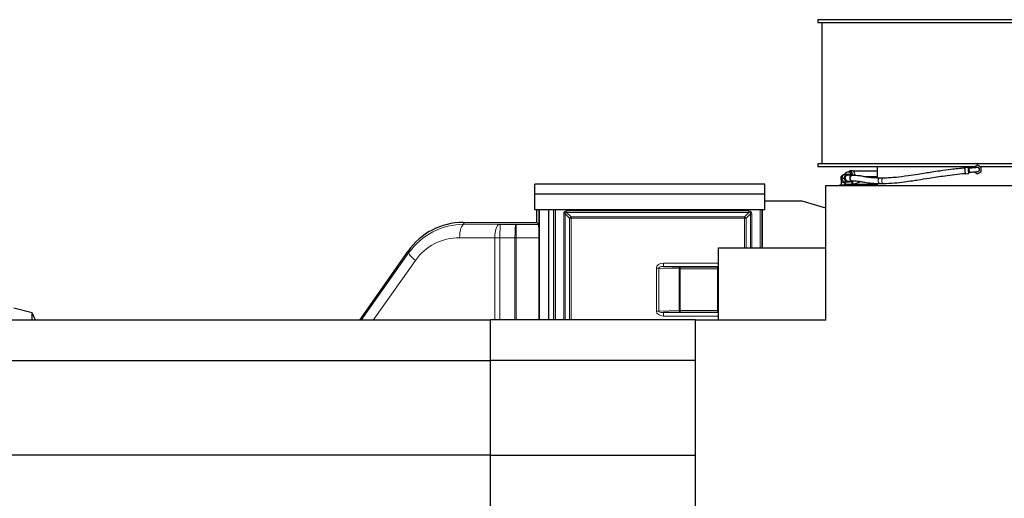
# Model space of a CAD drawing. Header units: inches. Extents: x 0 to 20790, y -12 to 14700.
# Tile 61 of 191: x 4322 to 7256, y 5630 to 7056. Entities that reach past the tile are written whole.
import ezdxf

# ---------------------------------------------------------------- set-up
doc = ezdxf.new("R2010")
doc.units = ezdxf.units.IN
doc.layers.add('1', color=7, linetype='Continuous', true_color=0xffffff)

msp = doc.modelspace()

# ---------------------------------------------------------------- linework, layer by layer
at = {"layer": '1', "color": 2, "linetype": 'Continuous', "lineweight": 25}
for p, q in [((6700.547, 7056.024), (6700.547, 7047.024)), ((7652.547, 7056.024), (6700.547, 7056.024)), ((7652.547, 7047.024), (6700.547, 7047.024)), ((6712.051, 7047.024), (6712.051, 6627.024)), ((6700.547, 6627.024), (6700.547, 6618.024)), ((7652.547, 6627.024), (6700.547, 6627.024)), ((7169.304, 6618.024), (6700.547, 6618.024)), ((6804.286, 6605.459), (6796.855, 6605.459)), ((6877.519, 6618.024), (6877.519, 6584.403)), ((7147.869, 6616.021), (7137.907, 6615.149)), ((7137.907, 6615.149), (7139.476, 6597.218)), ((7151.119, 6613.294), (7147.742, 6616.127)), ((7152.165, 6601.339), (7151.119, 6613.294)), ((7176.547, 6622.197), (7165.547, 6615.846)), ((7165.547, 6603.145), (7176.547, 6596.794)), ((7187.547, 6615.846), (7176.547, 6622.197)), ((7176.547, 6596.794), (7187.547, 6603.145)), ((7652.547, 6618.024), (7183.743, 6618.024)), ((7187.547, 6603.145), (7187.547, 6615.846)), ((6776.165, 6594.959), (6770.665, 6583.959)), ((6770.665, 6583.959), (6778.415, 6583.959)), ((6770.665, 6583.959), (6776.165, 6572.959)), ((6776.165, 6594.959), (6783.915, 6594.959)), ((6776.165, 6572.959), (6783.915, 6572.959)), ((6783.915, 6594.959), (6778.415, 6583.959)), ((6778.415, 6583.959), (6783.915, 6572.959)), ((6794.915, 6594.959), (6783.915, 6594.959)), ((6783.915, 6572.959), (6794.915, 6572.959)), ((6803.028, 6592.959), (6789.415, 6592.959)), ((6789.415, 6574.959), (6803.028, 6574.959)), ((6805.166, 6594.959), (6794.915, 6594.959)), ((6795.915, 6592.959), (6794.915, 6594.959)), ((6794.915, 6572.959), (6795.915, 6574.959)), ((6805.166, 6572.959), (6794.915, 6572.959)), ((6805.93, 6592.312), (6805.166, 6594.959)), ((6805.166, 6572.959), (6805.93, 6575.606)), ((6810.074, 6566.874), (6826.603, 6573.485)), ((6896.346, 6584.171), (6885.739, 6584.171)), ((7139.476, 6597.218), (7149.438, 6598.089)), ((7149.438, 6598.089), (7152.165, 6601.339)), ((5857.047, 6536.459), (5857.047, 6566.459)), ((6542.047, 6566.459), (5857.047, 6566.459)), ((6542.047, 6536.459), (6542.047, 6566.459)), ((6724.047, 6562.112), (7416.791, 6562.112)), ((6724.047, 6160.612), (6724.047, 6562.112)), ((6765.091, 6563.459), (6765.091, 6562.112)), ((6776.047, 6563.459), (6765.091, 6563.459)), ((6770.047, 6571.459), (6770.047, 6563.459)), ((6787.002, 6563.459), (6776.047, 6563.459)), ((6776.047, 6563.459), (6776.047, 6562.112)), ((6782.047, 6563.459), (6782.047, 6566.302)), ((6785.118, 6566.055), (6785.03, 6566.025)), ((6787.002, 6563.459), (6787.002, 6562.112)), ((6787.396, 6565.959), (6805.394, 6565.959)), ((6805.395, 6565.959), (6877.519, 6565.959)), ((6877.519, 6568.441), (6877.519, 6562.112)), ((6885.739, 6568.171), (6896.346, 6568.171)), ((5857.047, 6489.459), (5857.047, 6536.459)), ((6542.047, 6536.459), (5857.047, 6536.459)), ((6542.047, 6489.459), (6542.047, 6536.459)), ((6654.194, 6514.959), (6542.047, 6514.959)), ((6724.047, 6494.872), (6654.194, 6514.959)), ((6542.047, 6489.459), (5857.047, 6489.459)), ((5863.047, 6451.961), (5863.047, 6489.459)), ((5869.912, 6405.788), (5869.912, 6489.458)), ((5869.943, 6162.109), (5869.943, 6489.452)), ((5870.461, 6489.459), (5870.461, 6162.106)), ((5897.547, 6489.459), (5897.547, 6162.106)), ((5912.547, 6489.458), (5912.547, 6162.11)), ((5913.547, 6162.111), (5913.547, 6489.459)), ((6533.547, 6489.459), (6533.547, 6376.455)), ((6534.547, 6376.447), (6534.547, 6489.458)), ((6534.547, 6489.457), (6534.547, 6376.45)), ((6534.549, 6489.459), (6534.549, 6376.459)), ((5643.334, 6451.961), (5863.047, 6451.961)), ((5863.047, 6451.961), (5869.226, 6445.782)), ((6404.547, 6376.459), (6724.047, 6376.459)), ((6404.547, 6161.959), (6404.547, 6376.459)), ((5335.389, 6160.83), (5479.527, 6366.687)), ((6240.094, 6320.638), (6290.618, 6318.874)), ((4359.068, 6182.44), (4304.747, 6196.995)), ((4359.068, 6160.827), (4359.068, 6182.44)), ((5724.547, 6040.297), (5724.547, 6162.112)), ((6336.047, 6162.112), (5724.547, 6162.112)), ((6290.618, 6185.044), (6240.094, 6183.28)), ((6336.047, 6160.612), (6336.047, 6162.112)), ((6404.547, 6161.959), (6724.047, 6161.959)), ((6446.537, 6160.613), (6446.537, 6161.959)), ((6476.547, 6161.962), (6476.547, 6160.614)), ((6533.547, 6161.955), (6533.547, 6160.611)), ((6534.547, 6161.953), (6534.547, 6160.607)), ((6534.547, 6160.607), (6534.547, 6161.949)), ((6569.547, 6160.607), (6569.547, 6161.949)), ((5724.503, 6160.829), (1848.547, 6160.829)), ((6724.047, 6160.612), (6336.047, 6160.612)), ((6336.047, 5600.612), (6336.047, 6160.612)), ((5724.503, 6039.829), (1848.547, 6039.829)), ((5724.547, 5757.708), (5724.547, 6040.297)), ((6336.047, 6040.297), (5724.547, 6040.297)), ((5724.503, 5758.829), (1848.547, 5758.829)), ((5724.547, 5523.112), (5724.547, 5757.708)), ((6336.047, 5757.708), (5724.547, 5757.708))]:
    msp.add_line(p, q, dxfattribs=at)
at = {"layer": '1', "color": 110, "linetype": 'Continuous', "lineweight": 13}
for p, q in [((6778.113, 6571.459), (6770.047, 6571.459)), ((6896.346, 6568.171), (6896.348, 6568.171)), ((5918.547, 6489.459), (5918.547, 6162.111)), ((5951.782, 6481.95), (5951.782, 6486.176)), ((5951.782, 6486.176), (6495.311, 6486.176)), ((6495.311, 6481.95), (6495.311, 6486.176)), ((6528.547, 6376.455), (6528.547, 6489.459)), ((5943.33, 6477.724), (5947.556, 6477.724)), ((5943.33, 6162.105), (5943.33, 6477.724)), ((5960.693, 6464.586), (5947.556, 6477.724)), ((5947.556, 6477.724), (5947.556, 6162.105)), ((6495.311, 6481.95), (5951.782, 6481.95)), ((5951.782, 6481.95), (5964.92, 6468.812)), ((5964.92, 6464.586), (5960.693, 6464.586)), ((5960.693, 6162.117), (5960.693, 6464.586)), ((5964.92, 6468.812), (6482.174, 6468.812)), ((5964.92, 6464.586), (5964.92, 6468.812)), ((6482.174, 6464.586), (5964.92, 6464.586)), ((5964.92, 6464.586), (5964.92, 6162.117)), ((6482.174, 6468.812), (6495.311, 6481.95)), ((6482.174, 6464.586), (6482.174, 6468.812)), ((6482.174, 6464.586), (6486.4, 6464.586)), ((6482.174, 6376.456), (6482.174, 6464.586)), ((6499.537, 6477.724), (6486.4, 6464.586)), ((6486.4, 6464.586), (6486.4, 6376.456)), ((6499.537, 6477.724), (6503.764, 6477.724)), ((6499.537, 6376.453), (6499.537, 6477.724)), ((6503.764, 6376.453), (6503.764, 6477.724)), ((5643.334, 6451.961), (5646.199, 6446.457)), ((5646.199, 6446.457), (5750.88, 6445.817)), ((5755.059, 6445.802), (5799.959, 6445.761)), ((5801.005, 6445.761), (5869.226, 6445.782)), ((5632.963, 6406.463), (5737.643, 6405.823)), ((5737.643, 6162.105), (5737.643, 6405.823)), ((5752.969, 6162.111), (5752.969, 6405.808)), ((5797.869, 6405.767), (5752.969, 6405.808)), ((5797.869, 6162.11), (5797.869, 6405.767)), ((5869.912, 6405.788), (5801.704, 6405.767)), ((5801.704, 6162.108), (5801.704, 6405.767)), ((5340.065, 6160.83), (5481.973, 6361.988)), ((5375.772, 6160.83), (5501.498, 6339.049)), ((5481.973, 6361.988), (5479.527, 6366.687)), ((6219.405, 6187.925), (6219.405, 6315.993)), ((6226.476, 6315.993), (6219.405, 6315.993)), ((6226.476, 6315.993), (6226.476, 6187.925)), ((6287.082, 6313.877), (6226.476, 6315.993)), ((6240.094, 6330.632), (6404.544, 6330.632)), ((6240.094, 6320.638), (6240.094, 6330.632)), ((6404.545, 6320.638), (6240.094, 6320.638)), ((6287.082, 6190.041), (6287.082, 6313.877)), ((6287.082, 6313.877), (6290.618, 6313.877)), ((6290.618, 6318.874), (6290.618, 6313.877)), ((6290.618, 6318.874), (6401.763, 6318.874)), ((6401.763, 6313.877), (6290.618, 6313.877)), ((6290.618, 6313.877), (6290.618, 6190.041)), ((6401.763, 6318.874), (6401.763, 6313.877)), ((6401.763, 6190.041), (6401.763, 6313.877)), ((6226.476, 6187.925), (6219.405, 6187.925)), ((6226.476, 6187.925), (6287.082, 6190.041)), ((6240.094, 6183.28), (6240.094, 6173.286)), ((6240.094, 6183.28), (6404.545, 6183.28)), ((6404.544, 6173.286), (6240.094, 6173.286)), ((6290.618, 6190.041), (6287.082, 6190.041)), ((6290.618, 6190.041), (6290.618, 6185.044)), ((6290.618, 6190.041), (6401.763, 6190.041)), ((6401.763, 6185.044), (6290.618, 6185.044)), ((6401.763, 6190.041), (6401.763, 6185.044)), ((6432.874, 6160.612), (6432.874, 6161.959)), ((6442.868, 6161.959), (6442.868, 6160.612)), ((6448.143, 6161.962), (6448.143, 6160.614)), ((6482.174, 6160.612), (6482.174, 6161.95)), ((6486.4, 6161.95), (6486.4, 6160.612)), ((6499.537, 6160.604), (6499.537, 6161.949)), ((6503.764, 6160.604), (6503.764, 6161.949)), ((6528.547, 6160.611), (6528.547, 6161.955))]:
    msp.add_line(p, q, dxfattribs=at)
at = {"layer": '1', "color": 2, "linetype": 'Continuous', "lineweight": 25}
for centre, radius, start, end in [((7176.547, 6609.495), 6, 261.354375, 86.715), ((6784.046, 6571.959), 6, 170.40375, 180), ((6784.046, 6571.959), 6, 180, 280.456875), ((4141.747, 6062.959), 248, 23.243056, 28.801515)]:
    msp.add_arc(centre, radius, start, end, dxfattribs=at)
for centre, major_axis, ratio, start_param, end_param in [((6796.855, 6596.459), (0, 9), 0.66913062, 0, 1.12076318), ((6794.625, 6596.459), (0, -6), 0.66913062, 1.31809447, 3.15445355), ((6796.855, 6596.459), (0, 9), 0.66913062, 4.71238898, 6.28318531), ((6804.286, 6596.459), (0, 9), 0.66913062, 4.71238898, 6.28318531), ((7138.691, 6606.183), (0.697, -7.97), 0.0000236, 2.63426709, 5.75338636), ((6789.415, 6583.959), (0, -9), 0.8660254, 3.14159265, 4.71238898), ((6789.415, 6583.959), (0, -9), 0.8660254, 4.71238898, 6.28318531), ((6803.028, 6583.959), (0, -9), 0.8660254, 2.63844696, 4.71238898), ((6803.028, 6583.959), (0, -9), 0.8660254, 4.71238898, 6.28318531), ((6803.028, 6583.959), (0, -8), 0.8660254, 3.14110178, 6.26737917), ((6796.855, 6596.459), (0, 9), 0.66913062, 4.54480465, 4.71238898), ((6803.028, 6583.959), (0, -9), 0.8660254, 0, 0.40683625), ((6804.286, 6596.459), (0, 9), 0.66913062, 4.13168521, 4.71238898), ((5643.366, 6251.931), (92.369, -177.436), 0.99980643, 2.66169908, 3.62148623), ((5869.214, 6405.788), (0, -40), 0.01745241, 1.57079633, 3.12414202)]:
    msp.add_ellipse(centre, major_axis=major_axis, ratio=ratio, start_param=start_param, end_param=end_param, dxfattribs=at)
at = {"layer": '1', "color": 110, "linetype": 'Continuous', "lineweight": 13}
for centre, major_axis, ratio, start_param, end_param in [((6779.028, 6583.959), (0, 9), 0.8660254, 0.66847201, 1.4257922), ((6779.028, 6583.959), (0, 9), 0.8660254, 1.71580046, 2.47312064), ((6787.396, 6571.959), (0, 6), 0.8660254, 1.40331018, 1.57079633), ((6805.394, 6571.959), (0, 6), 0.8660254, 1.40331018, 1.57079633), ((6807.845, 6572.445), (-2.228, 5.571), 0.84920778, 1.15577001, 1.2433419), ((6807.845, 6572.445), (-2.228, 5.571), 0.84920778, 1.2433419, 3.14164926), ((6824.374, 6579.056), (-2.228, 5.571), 0.84920778, 2.01872624, 3.12721757), ((6885.739, 6576.171), (0, -8), 0.70710678, 3.14169083, 6.28308713), ((6896.346, 6576.171), (0, -8), 0.70710678, 3.13177518, 6.28318531), ((6787.396, 6571.959), (0, 6), 0.8660254, 1.57079633, 3.14159265), ((6805.394, 6571.959), (0, 6), 0.8660254, 1.57079633, 3.13265875), ((5990.654, 6438.852), (-45.162, 45.162), 0.31314561, 5.97971237, 6.58665824), ((6456.44, 6438.852), (45.162, 45.162), 0.31314561, 5.97971237, 6.58665824), ((5990.654, 6438.852), (42.947, -42.947), 0.16464538, 2.83811972, 3.44506559), ((5964.92, 6464.586), (7.071, 7.071), 0.31314561, 1.26732339, 1.87426926), ((6482.174, 6464.586), (7.071, -7.071), 0.31314561, 1.26732339, 1.87426926), ((6456.44, 6438.852), (-42.947, -42.947), 0.16464538, 2.83811972, 3.44506559), ((5646.225, 6246.439), (170.589, -105.976), 0.99442983, 2.12431215, 3.08409931), ((5646.199, 6406.463), (-0.245, -39.999), 0.33091765, 3.1600881, 4.71441458), ((5750.88, 6405.823), (-0.245, -39.999), 0.33091765, 3.1600881, 4.71441458), ((5755.843, 6446.064), (-15, 0), 0.01745507, 1.23351462, 1.5185055), ((5755.059, 6405.808), (-0.037, -40), 0.05226697, 3.15906984, 4.71243673), ((5799.959, 6405.767), (-0.037, -40), 0.05226697, 3.15906984, 4.71243673), ((5800.743, 6446.023), (15, 0), 0.01745502, 4.66009813, 4.72984957), ((5801.005, 6405.767), (0.012, -40), 0.01745955, 1.57079101, 3.1241367), ((5632.988, 6246.439), (136.333, -85.327), 0.99302156, 2.12703564, 3.0868228), ((5755.843, 6406.07), (-55, 0), 0.00476047, 1.23351463, 1.51850551), ((5800.743, 6406.029), (-55, 0), 0.00476047, 1.51850548, 1.5882567), ((5514.735, 6339.049), (-32.685, 23.058), 0.19814273, 0.01780637, 1.2969798), ((6240.618, 6315.623), (-21.207, 0.741), 0.70689131, 4.76174933, 6.30786548), ((6240.618, 6315.623), (14.142, -0.494), 0.353338, 1.62015668, 3.16627283), ((6290.618, 6313.877), (0.174, 4.997), 0.70689131, 0.04936035, 1.5954765), ((6401.763, 6318.35), (-15, 0), 0.03492077, 4.52571293, 4.71238898), ((6401.763, 6313.353), (-10, 0), 0.05238115, 4.43027614, 4.71238898), ((6240.618, 6188.295), (-21.207, -0.741), 0.70689131, 6.25850513, 7.80462128), ((6240.618, 6188.295), (-14.142, -0.494), 0.353338, 6.25850513, 7.80462128), ((6290.618, 6190.041), (-0.174, 4.997), 0.70689131, 1.54611615, 3.0922323), ((6401.763, 6190.565), (-10, 0), 0.05238115, 1.57079633, 1.85290917), ((6401.763, 6185.568), (-15, 0), 0.03492077, 1.57079633, 1.75747238)]:
    msp.add_ellipse(centre, major_axis=major_axis, ratio=ratio, start_param=start_param, end_param=end_param, dxfattribs=at)
at = {"layer": '1', "color": 2, "linetype": 'Continuous', "lineweight": 25}
for points, knots in [([(6794.576, 6602.459), (6792.526, 6602.424), (6788.638, 6601.795), (6783.269, 6599.226), (6780.177, 6596.605), (6778.809, 6595.153), (6778.804, 6595.147)], [0, 0, 0, 0, 0.3479117, 0.68469452, 0.99871833, 1, 1, 1, 1]), ([(6877.477, 6604.402), (6877.116, 6604.405), (6868.265, 6604.477), (6850.777, 6604.593), (6827.433, 6604.628), (6813.272, 6604.549), (6806.731, 6604.485)], [0, 0, 0, 0, 0.0129506, 0.31888697, 0.66222805, 1, 1, 1, 1]), ([(7137.994, 6614.153), (7124.384, 6612.899), (7099.852, 6610.272), (7067.112, 6605.704), (7041.949, 6601.888), (7020.12, 6598.47), (6996.457, 6594.745), (6966.529, 6590.208), (6938.109, 6586.582), (6913.987, 6584.564), (6902.17, 6584.186), (6896.341, 6584.171)], [0, 0, 0, 0, 0.15827977, 0.28602655, 0.38326645, 0.45420137, 0.54418816, 0.66547804, 0.81745741, 0.90487893, 1, 1, 1, 1]), ([(7176.893, 6615.485), (7176.73, 6615.489), (7175.58, 6615.42), (7171.696, 6615.088), (7166.927, 6614.675), (7162.361, 6614.277), (7156.972, 6613.806), (7153.144, 6613.471), (7151.119, 6613.294)], [0, 0, 0, 0, 0.20613983, 0.44094226, 0.56964304, 0.70564973, 0.84902967, 1, 1, 1, 1]), ([(7152.165, 6601.339), (7154.188, 6601.516), (7157.995, 6601.85), (7163.321, 6602.316), (7167.748, 6602.706), (7172.188, 6603.103), (7175.192, 6603.381), (7175.801, 6603.494), (7175.815, 6603.523)], [0, 0, 0, 0, 0.16369897, 0.31868194, 0.46492657, 0.60224044, 0.84796434, 1, 1, 1, 1]), ([(6774.889, 6592.502), (6774.48, 6592.366), (6773.415, 6591.923), (6771.863, 6590.888), (6770.43, 6589.335), (6769.434, 6587.573), (6768.714, 6585.237), (6768.694, 6582.266), (6769.956, 6579.04), (6772.172, 6576.655), (6774.031, 6575.7), (6774.911, 6575.408)], [0, 0, 0, 0, 0.05763535, 0.15345354, 0.24778416, 0.33807302, 0.42235629, 0.57332771, 0.72632173, 0.87543107, 1, 1, 1, 1]), ([(6771.535, 6581.975), (6771.418, 6581.568), (6770.502, 6578.184), (6770.073, 6574.694), (6770.048, 6571.459)], [0, 0, 0, 0, 0.12104664, 1, 1, 1, 1]), ([(6885.735, 6584.171), (6878.549, 6584.21), (6867.048, 6584.516), (6855.643, 6585.616), (6848.415, 6586.642), (6841.948, 6587.753), (6833.964, 6589.258), (6822.625, 6591.237), (6810.574, 6591.841), (6803.028, 6591.959)], [0, 0, 0, 0, 0.15731106, 0.2840276, 0.37994422, 0.45035957, 0.57828897, 0.76150658, 1, 1, 1, 1]), ([(6803.028, 6575.959), (6809.193, 6575.89), (6818.829, 6575.46), (6827.962, 6574.078), (6834.707, 6572.851), (6841.292, 6571.618), (6849.893, 6570.199), (6863.279, 6568.659), (6877.133, 6568.236), (6885.744, 6568.171)], [0, 0, 0, 0, 0.20252409, 0.35097961, 0.45002316, 0.5406036, 0.66244279, 0.81557228, 1, 1, 1, 1]), ([(6837.076, 6588.607), (6844.134, 6588.601), (6856.926, 6588.556), (6870.891, 6588.456), (6876.923, 6588.407)], [0, 0, 0, 0, 0.58221163, 1, 1, 1, 1]), ([(6896.35, 6568.171), (6906.449, 6568.257), (6925.971, 6569.2), (6955.886, 6572.664), (6979.914, 6576.057), (7004.375, 6579.784), (7036.423, 6584.843), (7083.026, 6592.092), (7118.973, 6596.21), (7139.389, 6598.214)], [0, 0, 0, 0, 0.15939185, 0.28744739, 0.38430635, 0.45495292, 0.58199289, 0.76381246, 1, 1, 1, 1]), ([(6778.085, 6571.607), (6778.101, 6571.111), (6778.236, 6570.267), (6778.744, 6569.077), (6779.335, 6568.167), (6779.849, 6567.695), (6780.066, 6567.525)], [0, 0, 0, 0, 0.31162958, 0.55034755, 0.82552772, 1, 1, 1, 1])]:
    msp.add_open_spline(points, degree=3, knots=knots, dxfattribs=at)
msp.add_rational_spline([(7147.869, 6616.021), (7147.869, 6616.021), (7147.935, 6615.265), (7148.091, 6613.479), (7148.431, 6609.597), (7148.653, 6607.055), (7148.876, 6604.513), (7149.215, 6600.632), (7149.371, 6598.846), (7149.438, 6598.089), (7149.438, 6598.089)], [0.535898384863, 0.535898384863, 0.52948575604, 0.535898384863, 0.535898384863, 0.52948575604, 0.535898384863, 0.535898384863, 0.529488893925, 0.535893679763, 0.53589838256], degree=4, knots=[0, 0, 0, 0, 0, 0.33336052, 0.33336052, 0.33336052, 0.66672105, 0.66672105, 0.66672105, 1, 1, 1, 1, 1], dxfattribs=at)
for points, degree in [([(6785.03, 6566.025), (6785.042, 6565.955), (6787.369, 6565.959)], 2), ([(6785.397, 6565.981), (6785.957, 6565.957), (6787.369, 6565.959)], 2), ([(6805.343, 6565.959), (6809.996, 6566.844)], 1)]:
    msp.add_open_spline(points, degree=degree, dxfattribs=at)

doc.saveas('drawing.dxf')
